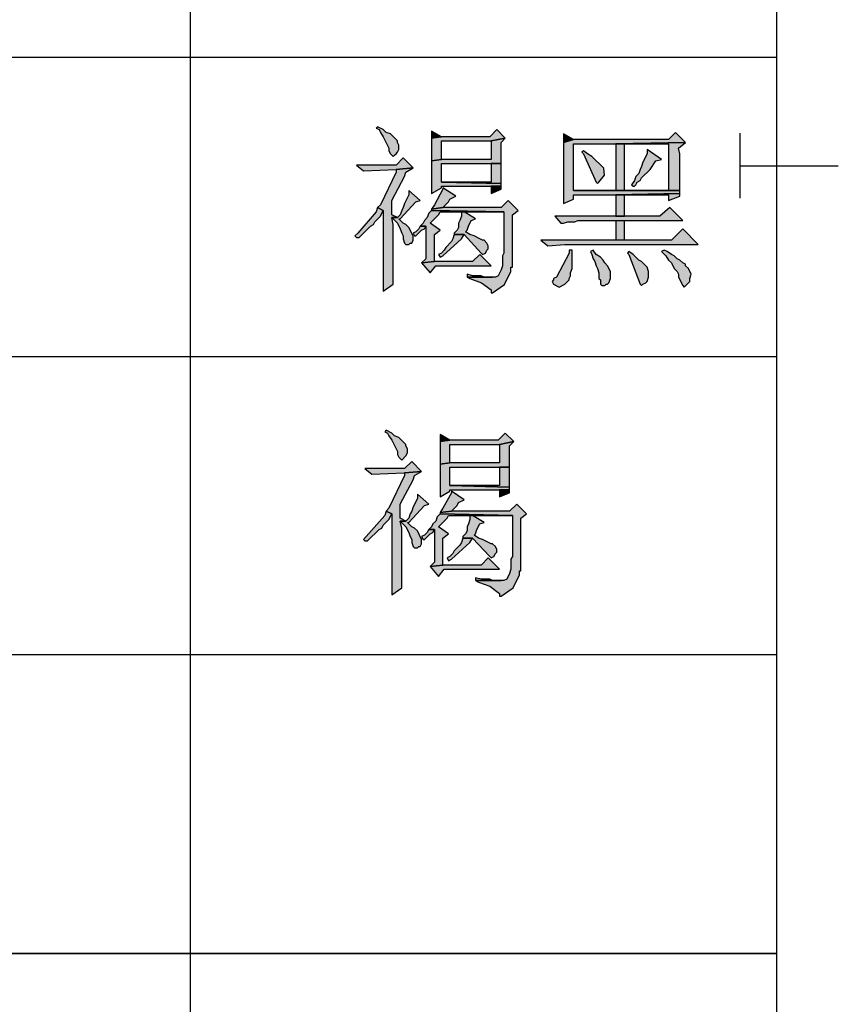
# Model space of a CAD drawing. Header units: millimetres. Extents: x 31236 to 33897, y 9912 to 10933.
# Tile 19 of 47: x 32401 to 32416, y 10104 to 10123. Entities that reach past the tile are written whole.
import ezdxf

# ---------------------------------------------------------------- set-up
doc = ezdxf.new("R2010")
doc.units = ezdxf.units.MM
doc.layers.add('Z_entity', color=7, linetype='Continuous')

msp = doc.modelspace()

# ---------------------------------------------------------------- hatches: boundary and pattern name
at = {"layer": 'Z_entity'}
for points in [[(32407.735, 10120.865), (32407.708, 10120.838), (32407.761, 10120.812), (32407.788, 10120.759), (32407.841, 10120.679), (32407.946, 10120.467), (32407.946, 10120.415), (32407.973, 10120.362), (32408.026, 10120.309), (32408.052, 10120.335), (32408.079, 10120.362), (32408.105, 10120.388), (32408.132, 10120.441), (32408.132, 10120.52), (32408.105, 10120.573), (32408.105, 10120.6), (32407.973, 10120.732), (32407.893, 10120.759), (32407.841, 10120.812)], [(32409.959, 10120.812), (32409.826, 10120.679), (32408.926, 10120.679), (32408.741, 10120.653), (32408.741, 10120.229), (32408.926, 10120.256), (32408.926, 10120.6), (32409.853, 10120.6), (32410.117, 10120.653)], [(32408.741, 10120.785), (32408.741, 10120.653), (32408.926, 10120.679)], [(32413.294, 10120.759), (32413.162, 10120.626), (32411.388, 10120.626), (32411.203, 10120.573), (32411.203, 10120.52), (32411.203, 10119.488), (32411.203, 10119.435), (32411.388, 10119.514), (32411.388, 10119.594), (32412.182, 10119.594), (32413.374, 10119.62), (32413.374, 10119.673), (32411.388, 10119.673), (32411.388, 10120.547), (32412.182, 10120.547), (32413.48, 10120.573)], [(32411.203, 10120.732), (32411.203, 10120.573), (32411.388, 10120.626)], [(32410.117, 10120.653), (32409.853, 10120.6), (32409.853, 10120.256), (32408.926, 10120.256), (32408.741, 10120.229), (32408.741, 10120.176), (32408.741, 10119.673), (32408.741, 10119.62), (32408.926, 10119.726), (32408.926, 10119.753), (32410.038, 10119.753), (32410.038, 10119.806), (32408.926, 10119.832), (32408.926, 10120.176), (32410.038, 10120.176), (32410.038, 10120.573)], [(32413.48, 10120.573), (32412.182, 10120.547), (32413.162, 10120.547), (32413.162, 10119.673), (32411.388, 10119.673), (32413.374, 10119.673), (32413.374, 10119.726), (32413.374, 10120.362), (32413.347, 10120.467)], [(32412.182, 10120.547), (32412.182, 10119.673), (32412.341, 10119.673), (32412.341, 10120.547), (32413.162, 10120.547)], [(32411.574, 10120.415), (32411.547, 10120.388), (32411.574, 10120.362), (32411.812, 10119.832), (32411.838, 10119.806), (32411.865, 10119.832), (32411.969, 10119.964), (32411.953, 10120.094), (32411.732, 10120.309), (32411.653, 10120.362)], [(32412.765, 10120.441), (32412.765, 10120.362), (32412.685, 10120.203), (32412.659, 10120.123), (32412.633, 10120.07), (32412.606, 10119.991), (32412.553, 10119.938), (32412.527, 10119.859), (32412.474, 10119.779), (32412.5, 10119.753), (32412.527, 10119.753), (32412.553, 10119.779), (32412.58, 10119.832), (32412.633, 10119.859), (32412.659, 10119.912), (32412.818, 10120.07), (32412.924, 10120.229), (32413.03, 10120.256)], [(32408.211, 10120.282), (32408.079, 10120.15), (32407.338, 10120.15), (32407.47, 10120.044), (32408.079, 10120.07), (32408.397, 10120.097)], [(32410.038, 10120.176), (32409.853, 10120.176), (32409.853, 10119.832), (32408.926, 10119.832), (32410.038, 10119.806), (32410.038, 10120.097)], [(32408.397, 10120.097), (32408.079, 10120.07), (32408.079, 10120.017), (32407.788, 10119.408), (32407.735, 10119.356), (32407.841, 10119.303), (32407.841, 10119.276), (32407.841, 10117.82), (32407.841, 10117.794), (32408.026, 10117.926), (32408.026, 10117.952), (32408.026, 10119.038), (32407.999, 10119.17), (32408.105, 10119.17), (32407.999, 10119.223), (32407.999, 10119.488), (32408.238, 10119.938), (32408.264, 10120.017)], [(32410.038, 10119.753), (32409.853, 10119.753), (32409.853, 10119.62), (32410.038, 10119.7), (32410.038, 10119.726)], [(32408.317, 10119.673), (32408.317, 10119.594), (32408.238, 10119.435), (32408.211, 10119.356), (32408.185, 10119.303), (32408.158, 10119.223), (32408.105, 10119.17), (32407.999, 10119.17), (32408.105, 10119.064), (32408.158, 10118.958), (32408.185, 10118.879), (32408.211, 10118.826), (32408.211, 10118.773), (32408.238, 10118.694), (32408.264, 10118.667), (32408.317, 10118.667), (32408.344, 10118.694), (32408.37, 10118.694), (32408.397, 10118.747), (32408.397, 10118.826), (32408.317, 10118.985), (32408.264, 10119.038), (32408.211, 10119.064), (32408.132, 10119.144), (32408.158, 10119.144), (32408.449, 10119.461), (32408.529, 10119.488)], [(32408.952, 10119.726), (32408.952, 10119.7), (32408.794, 10119.408), (32408.741, 10119.329), (32408.952, 10119.356), (32409.058, 10119.461), (32409.085, 10119.514), (32409.191, 10119.567)], [(32413.374, 10119.62), (32412.182, 10119.594), (32413.162, 10119.594), (32413.162, 10119.488), (32413.374, 10119.567)], [(32412.182, 10119.594), (32412.182, 10119.197), (32412.341, 10119.197), (32412.341, 10119.594), (32413.162, 10119.594)], [(32410.17, 10119.488), (32410.038, 10119.356), (32408.952, 10119.356), (32408.741, 10119.329), (32408.741, 10119.303), (32410.091, 10119.276), (32410.091, 10119.117), (32410.091, 10118.508), (32410.064, 10118.455), (32410.064, 10118.27), (32410.038, 10118.191), (32409.985, 10118.085), (32409.932, 10118.058), (32409.403, 10118.058), (32409.456, 10118.032), (32409.671, 10117.953), (32409.853, 10117.82), (32409.853, 10117.767), (32409.879, 10117.767), (32410.102, 10117.922), (32410.223, 10118.164), (32410.223, 10118.244), (32410.25, 10118.244), (32410.25, 10118.297), (32410.25, 10119.117), (32410.25, 10119.223), (32410.356, 10119.303)], [(32407.735, 10119.356), (32407.708, 10119.276), (32407.364, 10118.879), (32407.311, 10118.826), (32407.338, 10118.8), (32407.39, 10118.8), (32407.602, 10119.011), (32407.655, 10119.038), (32407.682, 10119.091), (32407.788, 10119.197), (32407.841, 10119.303)], [(32408.741, 10119.303), (32408.688, 10119.25), (32408.661, 10119.17), (32408.608, 10119.117), (32408.582, 10119.064), (32408.529, 10119.011), (32408.635, 10119.011), (32408.635, 10118.402), (32408.555, 10118.323), (32408.794, 10118.349), (32408.794, 10118.853), (32408.9, 10118.932), (32408.714, 10119.064), (32408.873, 10119.223), (32408.9, 10119.276), (32410.091, 10119.276)], [(32409.35, 10119.276), (32409.297, 10119.276), (32409.297, 10119.197), (32409.27, 10119.117), (32409.244, 10119.064), (32409.244, 10118.985), (32409.217, 10118.932), (32409.164, 10118.879), (32409.164, 10118.853), (32409.35, 10118.853), (32409.667, 10118.508), (32409.694, 10118.482), (32409.747, 10118.508), (32409.773, 10118.561), (32409.8, 10118.588), (32409.8, 10118.641), (32409.773, 10118.694), (32409.72, 10118.747), (32409.694, 10118.747), (32409.641, 10118.773), (32409.535, 10118.826), (32409.456, 10118.853), (32409.376, 10118.905), (32409.403, 10118.932), (32409.429, 10119.011), (32409.482, 10119.117), (32409.561, 10119.144)], [(32413.188, 10119.356), (32413.003, 10119.197), (32411.044, 10119.197), (32411.15, 10119.064), (32411.203, 10119.064), (32411.282, 10119.091), (32411.415, 10119.091), (32411.468, 10119.117), (32413.427, 10119.117)], [(32408.529, 10119.011), (32408.502, 10118.958), (32408.449, 10118.905), (32408.397, 10118.879), (32408.423, 10118.826), (32408.449, 10118.826), (32408.555, 10118.932), (32408.608, 10118.958), (32408.635, 10119.011)], [(32412.341, 10118.747), (32412.341, 10119.117), (32412.182, 10119.117), (32412.182, 10118.747)], [(32409.164, 10118.853), (32409.138, 10118.773), (32409.111, 10118.72), (32409.005, 10118.614), (32408.979, 10118.561), (32408.926, 10118.508), (32408.873, 10118.482), (32408.9, 10118.429), (32408.952, 10118.455), (32409.297, 10118.773), (32409.35, 10118.853)], [(32413.427, 10118.958), (32413.215, 10118.747), (32410.779, 10118.747), (32410.912, 10118.641), (32411.229, 10118.667), (32413.718, 10118.667)], [(32409.641, 10118.482), (32409.508, 10118.349), (32408.794, 10118.349), (32408.555, 10118.323), (32408.714, 10118.138), (32408.82, 10118.27), (32409.853, 10118.27)], [(32411.362, 10118.561), (32411.309, 10118.561), (32411.309, 10118.508), (32411.07, 10118.058), (32411.018, 10118.032), (32411.018, 10118.005), (32410.991, 10117.979), (32411.018, 10117.926), (32411.123, 10117.873), (32411.229, 10117.926), (32411.309, 10118.005), (32411.309, 10118.032), (32411.335, 10118.085), (32411.335, 10118.138), (32411.362, 10118.217), (32411.362, 10118.455)], [(32411.759, 10118.561), (32411.706, 10118.535), (32411.732, 10118.482), (32411.759, 10118.402), (32411.785, 10118.349), (32411.812, 10118.27), (32411.838, 10118.217), (32411.865, 10118.138), (32411.865, 10118.032), (32411.891, 10118.005), (32411.891, 10117.926), (32411.918, 10117.899), (32411.971, 10117.899), (32411.997, 10117.926), (32412.024, 10117.926), (32412.05, 10117.952), (32412.077, 10118.032), (32412.077, 10118.164), (32412.024, 10118.27), (32411.971, 10118.323), (32411.944, 10118.376), (32411.891, 10118.429), (32411.812, 10118.482)], [(32412.421, 10118.535), (32412.394, 10118.508), (32412.421, 10118.482), (32412.633, 10117.926), (32412.659, 10117.899), (32412.685, 10117.926), (32412.738, 10117.952), (32412.765, 10117.979), (32412.791, 10118.058), (32412.791, 10118.164), (32412.765, 10118.244), (32412.659, 10118.349), (32412.606, 10118.376), (32412.5, 10118.482)], [(32413.083, 10118.561), (32413.03, 10118.535), (32413.109, 10118.455), (32413.162, 10118.376), (32413.215, 10118.323), (32413.268, 10118.217), (32413.321, 10118.164), (32413.347, 10118.111), (32413.347, 10118.058), (32413.427, 10117.899), (32413.453, 10117.873), (32413.559, 10117.979), (32413.559, 10118.032), (32413.586, 10118.111), (32413.533, 10118.217), (32413.48, 10118.27), (32413.48, 10118.297), (32413.427, 10118.323), (32413.374, 10118.376), (32413.321, 10118.402), (32413.268, 10118.455), (32413.215, 10118.482), (32413.136, 10118.535)], [(32409.403, 10118.111), (32409.403, 10118.058), (32409.879, 10118.058), (32409.72, 10118.058), (32409.667, 10118.085), (32409.508, 10118.085)], [(32407.893, 10115.199), (32407.867, 10115.172), (32407.92, 10115.146), (32407.946, 10115.093), (32407.999, 10115.014), (32408.105, 10114.802), (32408.105, 10114.749), (32408.132, 10114.696), (32408.185, 10114.643), (32408.264, 10114.722), (32408.291, 10114.775), (32408.291, 10114.855), (32408.264, 10114.908), (32408.264, 10114.934), (32408.132, 10115.067), (32408.052, 10115.093), (32407.999, 10115.146)], [(32410.117, 10115.146), (32409.985, 10115.014), (32409.085, 10115.014), (32408.9, 10114.987), (32408.9, 10114.564), (32409.085, 10114.59), (32409.085, 10114.934), (32410.011, 10114.934), (32410.276, 10114.987)], [(32408.9, 10115.12), (32408.9, 10114.987), (32409.085, 10115.014)], [(32410.276, 10114.987), (32410.011, 10114.934), (32410.011, 10114.59), (32409.085, 10114.59), (32408.9, 10114.564), (32408.9, 10114.511), (32408.9, 10114.008), (32408.9, 10113.955), (32409.085, 10114.061), (32409.085, 10114.087), (32410.197, 10114.087), (32410.197, 10114.14), (32409.085, 10114.166), (32409.085, 10114.511), (32410.197, 10114.511), (32410.197, 10114.908)], [(32408.37, 10114.617), (32408.238, 10114.484), (32407.496, 10114.484), (32407.629, 10114.378), (32408.238, 10114.405), (32408.555, 10114.431)], [(32408.555, 10114.431), (32408.238, 10114.405), (32408.238, 10114.352), (32407.946, 10113.743), (32407.893, 10113.69), (32407.999, 10113.637), (32407.999, 10113.61), (32407.999, 10112.154), (32407.999, 10112.128), (32408.185, 10112.26), (32408.185, 10112.287), (32408.185, 10113.372), (32408.158, 10113.505), (32408.264, 10113.505), (32408.158, 10113.558), (32408.158, 10113.822), (32408.397, 10114.272), (32408.423, 10114.352)], [(32410.197, 10114.511), (32410.011, 10114.511), (32410.011, 10114.166), (32409.085, 10114.166), (32410.197, 10114.14), (32410.197, 10114.431)], [(32409.111, 10114.061), (32409.111, 10114.034), (32408.952, 10113.743), (32408.9, 10113.663), (32409.111, 10113.69), (32409.217, 10113.796), (32409.244, 10113.849), (32409.35, 10113.902)], [(32410.197, 10114.087), (32410.011, 10114.087), (32410.011, 10113.955), (32410.197, 10114.034), (32410.197, 10114.061)], [(32408.476, 10114.008), (32408.476, 10113.928), (32408.397, 10113.769), (32408.37, 10113.69), (32408.344, 10113.637), (32408.317, 10113.558), (32408.264, 10113.505), (32408.158, 10113.505), (32408.264, 10113.399), (32408.317, 10113.293), (32408.344, 10113.213), (32408.37, 10113.16), (32408.37, 10113.107), (32408.397, 10113.028), (32408.423, 10113.002), (32408.476, 10113.002), (32408.502, 10113.028), (32408.529, 10113.028), (32408.555, 10113.081), (32408.555, 10113.16), (32408.476, 10113.319), (32408.423, 10113.372), (32408.37, 10113.399), (32408.291, 10113.478), (32408.317, 10113.478), (32408.608, 10113.796), (32408.688, 10113.822)], [(32407.893, 10113.69), (32407.867, 10113.61), (32407.523, 10113.213), (32407.47, 10113.16), (32407.496, 10113.134), (32407.549, 10113.134), (32407.761, 10113.346), (32407.814, 10113.372), (32407.841, 10113.425), (32407.946, 10113.531), (32407.999, 10113.637)], [(32410.329, 10113.822), (32410.197, 10113.69), (32409.111, 10113.69), (32408.9, 10113.663), (32408.9, 10113.637), (32410.25, 10113.61), (32410.25, 10113.452), (32410.25, 10112.843), (32410.223, 10112.79), (32410.223, 10112.604), (32410.197, 10112.525), (32410.144, 10112.419), (32410.091, 10112.393), (32409.561, 10112.393), (32409.614, 10112.366), (32409.83, 10112.287), (32410.011, 10112.154), (32410.011, 10112.101), (32410.038, 10112.101), (32410.261, 10112.256), (32410.382, 10112.499), (32410.382, 10112.578), (32410.409, 10112.578), (32410.409, 10112.631), (32410.409, 10113.558), (32410.515, 10113.637)], [(32408.9, 10113.637), (32408.847, 10113.584), (32408.82, 10113.505), (32408.767, 10113.452), (32408.741, 10113.399), (32408.688, 10113.346), (32408.794, 10113.346), (32408.794, 10112.737), (32408.714, 10112.657), (32408.952, 10112.684), (32408.952, 10113.187), (32409.058, 10113.266), (32408.873, 10113.399), (32409.032, 10113.558), (32409.058, 10113.61), (32410.25, 10113.61)], [(32409.508, 10113.61), (32409.456, 10113.61), (32409.456, 10113.531), (32409.429, 10113.452), (32409.403, 10113.399), (32409.403, 10113.319), (32409.376, 10113.266), (32409.323, 10113.213), (32409.323, 10113.187), (32409.508, 10113.187), (32409.826, 10112.843), (32409.853, 10112.816), (32409.906, 10112.843), (32409.932, 10112.896), (32409.959, 10112.922), (32409.959, 10112.975), (32409.932, 10113.028), (32409.879, 10113.081), (32409.853, 10113.081), (32409.694, 10113.16), (32409.614, 10113.187), (32409.535, 10113.24), (32409.561, 10113.266), (32409.588, 10113.346), (32409.641, 10113.452), (32409.72, 10113.478)], [(32408.688, 10113.346), (32408.661, 10113.293), (32408.608, 10113.24), (32408.555, 10113.213), (32408.582, 10113.16), (32408.608, 10113.16), (32408.714, 10113.266), (32408.767, 10113.293), (32408.794, 10113.346)], [(32409.323, 10113.187), (32409.297, 10113.107), (32409.27, 10113.054), (32409.164, 10112.949), (32409.138, 10112.896), (32409.085, 10112.843), (32409.032, 10112.816), (32409.058, 10112.763), (32409.111, 10112.79), (32409.456, 10113.107), (32409.508, 10113.187)], [(32409.8, 10112.816), (32409.667, 10112.684), (32408.952, 10112.684), (32408.714, 10112.657), (32408.873, 10112.472), (32408.979, 10112.604), (32410.011, 10112.604)], [(32409.561, 10112.446), (32409.561, 10112.393), (32410.038, 10112.393), (32409.879, 10112.393), (32409.826, 10112.419), (32409.667, 10112.419)]]:
    msp.add_hatch(color=7, dxfattribs=at).paths.add_polyline_path(points)

# ---------------------------------------------------------------- linework, layer by layer
at = {"layer": 'Z_entity', "color": 7}
for p, q in [((32404.24, 10153.164), (32404.24, 10085.123)), ((32415.174, 10153.164), (32415.174, 10085.123)), ((32379.856, 10122.162), (32415.174, 10122.162)), ((32407.735, 10120.865), (32407.708, 10120.838)), ((32407.841, 10120.812), (32407.735, 10120.865)), ((32407.708, 10120.838), (32407.761, 10120.812)), ((32407.761, 10120.812), (32407.788, 10120.759)), ((32407.788, 10120.759), (32407.841, 10120.679)), ((32407.893, 10120.759), (32407.841, 10120.812)), ((32407.841, 10120.679), (32407.946, 10120.467)), ((32407.973, 10120.732), (32407.893, 10120.759)), ((32408.105, 10120.6), (32407.973, 10120.732)), ((32408.741, 10120.785), (32408.741, 10120.653)), ((32408.926, 10120.679), (32408.741, 10120.785)), ((32408.926, 10120.679), (32408.741, 10120.653)), ((32408.741, 10120.653), (32408.926, 10120.679)), ((32409.826, 10120.679), (32408.926, 10120.679)), ((32409.959, 10120.812), (32409.826, 10120.679)), ((32410.117, 10120.653), (32409.959, 10120.812)), ((32411.203, 10120.732), (32411.203, 10120.573)), ((32411.388, 10120.626), (32411.203, 10120.732)), ((32413.294, 10120.759), (32413.162, 10120.626)), ((32413.48, 10120.573), (32413.294, 10120.759)), ((32414.5, 10119.532), (32414.5, 10120.743)), ((32408.105, 10120.573), (32408.105, 10120.6)), ((32408.132, 10120.52), (32408.105, 10120.573)), ((32408.132, 10120.441), (32408.132, 10120.52)), ((32408.741, 10120.653), (32408.741, 10120.229)), ((32408.926, 10120.256), (32408.926, 10120.6)), ((32408.926, 10120.6), (32409.853, 10120.6)), ((32409.853, 10120.6), (32410.117, 10120.653)), ((32410.117, 10120.653), (32409.853, 10120.6)), ((32409.853, 10120.6), (32409.853, 10120.256)), ((32410.038, 10120.573), (32410.117, 10120.653)), ((32410.038, 10120.176), (32410.038, 10120.573)), ((32411.388, 10120.626), (32411.203, 10120.573)), ((32411.203, 10120.573), (32411.388, 10120.626)), ((32411.203, 10120.573), (32411.203, 10120.52)), ((32411.203, 10120.52), (32411.203, 10119.488)), ((32413.162, 10120.626), (32411.388, 10120.626)), ((32411.388, 10119.673), (32411.388, 10120.547)), ((32411.388, 10120.547), (32412.182, 10120.547)), ((32412.182, 10120.547), (32413.48, 10120.573)), ((32413.48, 10120.573), (32412.182, 10120.547)), ((32412.182, 10120.547), (32413.162, 10120.547)), ((32412.182, 10120.547), (32412.182, 10119.673)), ((32413.162, 10120.547), (32412.182, 10120.547)), ((32412.341, 10119.673), (32412.341, 10120.547)), ((32412.341, 10120.547), (32413.162, 10120.547)), ((32413.162, 10120.547), (32413.162, 10119.673)), ((32413.347, 10120.467), (32413.48, 10120.573)), ((32407.946, 10120.467), (32407.946, 10120.415)), ((32407.946, 10120.415), (32407.973, 10120.362)), ((32407.973, 10120.362), (32408.026, 10120.309)), ((32408.026, 10120.309), (32408.052, 10120.335)), ((32408.052, 10120.335), (32408.079, 10120.362)), ((32408.079, 10120.362), (32408.105, 10120.388)), ((32408.105, 10120.388), (32408.132, 10120.441)), ((32411.574, 10120.415), (32411.547, 10120.388)), ((32411.547, 10120.388), (32411.574, 10120.362)), ((32411.653, 10120.362), (32411.574, 10120.415)), ((32411.574, 10120.362), (32411.812, 10119.832)), ((32411.732, 10120.309), (32411.653, 10120.362)), ((32411.953, 10120.094), (32411.732, 10120.309)), ((32412.765, 10120.362), (32412.685, 10120.203)), ((32412.765, 10120.441), (32412.765, 10120.362)), ((32413.03, 10120.256), (32412.765, 10120.441)), ((32413.374, 10120.362), (32413.347, 10120.467)), ((32413.374, 10119.726), (32413.374, 10120.362)), ((32408.079, 10120.15), (32407.338, 10120.15)), ((32407.338, 10120.15), (32407.47, 10120.044)), ((32408.211, 10120.282), (32408.079, 10120.15)), ((32408.397, 10120.097), (32408.211, 10120.282)), ((32408.741, 10120.229), (32408.926, 10120.256)), ((32408.926, 10120.256), (32408.741, 10120.229)), ((32408.741, 10120.229), (32408.741, 10120.176)), ((32408.741, 10120.176), (32408.741, 10119.673)), ((32409.853, 10120.256), (32408.926, 10120.256)), ((32408.926, 10119.832), (32408.926, 10120.176)), ((32408.926, 10120.176), (32410.038, 10120.176)), ((32410.038, 10120.176), (32409.853, 10120.176)), ((32409.853, 10120.176), (32409.853, 10119.832)), ((32410.038, 10120.097), (32410.038, 10120.176)), ((32412.659, 10120.123), (32412.633, 10120.07)), ((32412.685, 10120.203), (32412.659, 10120.123)), ((32412.818, 10120.07), (32412.924, 10120.229)), ((32412.924, 10120.229), (32413.03, 10120.256)), ((32414.5, 10120.134), (32416.33, 10120.134)), ((32407.47, 10120.044), (32408.079, 10120.07)), ((32408.079, 10120.017), (32407.788, 10119.408)), ((32407.999, 10119.488), (32408.238, 10119.938)), ((32408.079, 10120.07), (32408.397, 10120.097)), ((32408.397, 10120.097), (32408.079, 10120.07)), ((32408.079, 10120.07), (32408.079, 10120.017)), ((32408.238, 10119.938), (32408.264, 10120.017)), ((32408.264, 10120.017), (32408.397, 10120.097)), ((32410.038, 10119.806), (32410.038, 10120.097)), ((32411.865, 10119.832), (32411.969, 10119.964)), ((32411.969, 10119.964), (32411.953, 10120.094)), ((32412.553, 10119.938), (32412.527, 10119.859)), ((32412.606, 10119.991), (32412.553, 10119.938)), ((32412.633, 10120.07), (32412.606, 10119.991)), ((32412.659, 10119.912), (32412.818, 10120.07)), ((32410.038, 10119.806), (32408.926, 10119.832)), ((32409.853, 10119.832), (32408.926, 10119.832)), ((32408.926, 10119.832), (32410.038, 10119.806)), ((32408.926, 10119.726), (32408.926, 10119.753)), ((32408.926, 10119.753), (32410.038, 10119.753)), ((32410.038, 10119.753), (32409.853, 10119.753)), ((32409.853, 10119.753), (32409.853, 10119.62)), ((32410.038, 10119.753), (32410.038, 10119.806)), ((32410.038, 10119.726), (32410.038, 10119.753)), ((32411.812, 10119.832), (32411.838, 10119.806)), ((32411.838, 10119.806), (32411.865, 10119.832)), ((32412.527, 10119.859), (32412.474, 10119.779)), ((32412.474, 10119.779), (32412.5, 10119.753)), ((32412.5, 10119.753), (32412.527, 10119.753)), ((32412.527, 10119.753), (32412.553, 10119.779)), ((32412.553, 10119.779), (32412.58, 10119.832)), ((32412.58, 10119.832), (32412.633, 10119.859)), ((32412.633, 10119.859), (32412.659, 10119.912)), ((32408.317, 10119.594), (32408.238, 10119.435)), ((32408.317, 10119.673), (32408.317, 10119.594)), ((32408.529, 10119.488), (32408.317, 10119.673)), ((32408.741, 10119.62), (32408.926, 10119.726)), ((32408.741, 10119.673), (32408.741, 10119.62)), ((32408.952, 10119.7), (32408.794, 10119.408)), ((32408.952, 10119.726), (32408.952, 10119.7)), ((32409.191, 10119.567), (32408.952, 10119.726)), ((32409.085, 10119.514), (32409.191, 10119.567)), ((32409.853, 10119.62), (32410.038, 10119.7)), ((32410.038, 10119.7), (32410.038, 10119.726)), ((32413.374, 10119.673), (32411.388, 10119.673)), ((32413.162, 10119.673), (32411.388, 10119.673)), ((32411.388, 10119.673), (32413.374, 10119.673)), ((32411.388, 10119.514), (32411.388, 10119.594)), ((32411.388, 10119.594), (32412.182, 10119.594)), ((32412.182, 10119.673), (32412.341, 10119.673)), ((32412.182, 10119.594), (32413.374, 10119.62)), ((32413.374, 10119.62), (32412.182, 10119.594)), ((32412.182, 10119.594), (32413.162, 10119.594)), ((32412.182, 10119.594), (32412.182, 10119.197)), ((32413.162, 10119.594), (32412.182, 10119.594)), ((32412.341, 10119.197), (32412.341, 10119.594)), ((32412.341, 10119.594), (32413.162, 10119.594)), ((32413.162, 10119.594), (32413.162, 10119.488)), ((32413.162, 10119.488), (32413.374, 10119.567)), ((32413.374, 10119.673), (32413.374, 10119.726)), ((32413.374, 10119.62), (32413.374, 10119.673)), ((32413.374, 10119.567), (32413.374, 10119.62)), ((32407.788, 10119.408), (32407.735, 10119.356)), ((32407.999, 10119.223), (32407.999, 10119.488)), ((32408.158, 10119.144), (32408.449, 10119.461)), ((32408.238, 10119.435), (32408.211, 10119.356)), ((32408.449, 10119.461), (32408.529, 10119.488)), ((32408.794, 10119.408), (32408.741, 10119.329)), ((32408.952, 10119.356), (32409.058, 10119.461)), ((32409.058, 10119.461), (32409.085, 10119.514)), ((32410.17, 10119.488), (32410.038, 10119.356)), ((32410.356, 10119.303), (32410.17, 10119.488)), ((32411.203, 10119.435), (32411.388, 10119.514)), ((32411.203, 10119.488), (32411.203, 10119.435)), ((32407.708, 10119.276), (32407.364, 10118.879)), ((32407.682, 10119.091), (32407.788, 10119.197)), ((32407.735, 10119.356), (32407.708, 10119.276)), ((32407.735, 10119.356), (32407.841, 10119.303)), ((32407.841, 10119.303), (32407.735, 10119.356)), ((32407.788, 10119.197), (32407.841, 10119.303)), ((32407.841, 10119.303), (32407.841, 10119.276)), ((32407.841, 10119.276), (32407.841, 10117.82)), ((32408.105, 10119.17), (32407.999, 10119.223)), ((32408.158, 10119.223), (32408.105, 10119.17)), ((32408.185, 10119.303), (32408.158, 10119.223)), ((32408.211, 10119.356), (32408.185, 10119.303)), ((32408.688, 10119.25), (32408.661, 10119.17)), ((32408.741, 10119.303), (32408.688, 10119.25)), ((32408.714, 10119.064), (32408.873, 10119.223)), ((32408.741, 10119.329), (32408.952, 10119.356)), ((32408.952, 10119.356), (32408.741, 10119.329)), ((32408.741, 10119.329), (32408.741, 10119.303)), ((32408.741, 10119.303), (32410.091, 10119.276)), ((32410.091, 10119.276), (32408.741, 10119.303)), ((32408.873, 10119.223), (32408.9, 10119.276)), ((32408.9, 10119.276), (32410.091, 10119.276)), ((32410.038, 10119.356), (32408.952, 10119.356)), ((32409.297, 10119.197), (32409.27, 10119.117)), ((32409.35, 10119.276), (32409.297, 10119.276)), ((32409.297, 10119.276), (32409.297, 10119.197)), ((32409.561, 10119.144), (32409.35, 10119.276)), ((32410.091, 10119.276), (32410.091, 10119.117)), ((32410.25, 10119.223), (32410.356, 10119.303)), ((32410.25, 10119.117), (32410.25, 10119.223)), ((32413.003, 10119.197), (32411.044, 10119.197)), ((32411.044, 10119.197), (32411.15, 10119.064)), ((32412.182, 10119.197), (32412.341, 10119.197)), ((32413.188, 10119.356), (32413.003, 10119.197)), ((32413.427, 10119.117), (32413.188, 10119.356)), ((32407.39, 10118.8), (32407.602, 10119.011)), ((32407.602, 10119.011), (32407.655, 10119.038)), ((32407.655, 10119.038), (32407.682, 10119.091)), ((32408.026, 10119.038), (32407.999, 10119.17)), ((32407.999, 10119.17), (32408.105, 10119.17)), ((32408.105, 10119.17), (32407.999, 10119.17)), ((32407.999, 10119.17), (32408.105, 10119.064)), ((32408.026, 10117.952), (32408.026, 10119.038)), ((32408.105, 10119.064), (32408.158, 10118.958)), ((32408.211, 10119.064), (32408.132, 10119.144)), ((32408.132, 10119.144), (32408.158, 10119.144)), ((32408.264, 10119.038), (32408.211, 10119.064)), ((32408.317, 10118.985), (32408.264, 10119.038)), ((32408.529, 10119.011), (32408.502, 10118.958)), ((32408.582, 10119.064), (32408.529, 10119.011)), ((32408.529, 10119.011), (32408.635, 10119.011)), ((32408.635, 10119.011), (32408.529, 10119.011)), ((32408.608, 10119.117), (32408.582, 10119.064)), ((32408.661, 10119.17), (32408.608, 10119.117)), ((32408.608, 10118.958), (32408.635, 10119.011)), ((32408.635, 10119.011), (32408.635, 10118.402)), ((32408.9, 10118.932), (32408.714, 10119.064)), ((32409.27, 10119.117), (32409.244, 10119.064)), ((32409.244, 10119.064), (32409.244, 10118.985)), ((32409.403, 10118.932), (32409.429, 10119.011)), ((32409.429, 10119.011), (32409.482, 10119.117)), ((32409.482, 10119.117), (32409.561, 10119.144)), ((32410.091, 10119.117), (32410.091, 10118.508)), ((32410.25, 10118.297), (32410.25, 10119.117)), ((32411.15, 10119.064), (32411.203, 10119.064)), ((32411.203, 10119.064), (32411.282, 10119.091)), ((32411.282, 10119.091), (32411.415, 10119.091)), ((32411.415, 10119.091), (32411.468, 10119.117)), ((32411.468, 10119.117), (32413.427, 10119.117)), ((32412.182, 10119.117), (32412.341, 10119.117)), ((32412.182, 10119.117), (32412.182, 10118.747)), ((32412.341, 10118.747), (32412.341, 10119.117)), ((32407.364, 10118.879), (32407.311, 10118.826)), ((32407.311, 10118.826), (32407.338, 10118.8)), ((32408.158, 10118.958), (32408.185, 10118.879)), ((32408.185, 10118.879), (32408.211, 10118.826)), ((32408.211, 10118.826), (32408.211, 10118.773)), ((32408.397, 10118.826), (32408.317, 10118.985)), ((32408.449, 10118.905), (32408.397, 10118.879)), ((32408.397, 10118.879), (32408.423, 10118.826)), ((32408.397, 10118.747), (32408.397, 10118.826)), ((32408.423, 10118.826), (32408.449, 10118.826)), ((32408.502, 10118.958), (32408.449, 10118.905)), ((32408.449, 10118.826), (32408.555, 10118.932)), ((32408.555, 10118.932), (32408.608, 10118.958)), ((32408.794, 10118.853), (32408.9, 10118.932)), ((32408.794, 10118.349), (32408.794, 10118.853)), ((32409.164, 10118.853), (32409.138, 10118.773)), ((32409.217, 10118.932), (32409.164, 10118.879)), ((32409.164, 10118.879), (32409.164, 10118.853)), ((32409.164, 10118.853), (32409.35, 10118.853)), ((32409.35, 10118.853), (32409.164, 10118.853)), ((32409.244, 10118.985), (32409.217, 10118.932)), ((32409.297, 10118.773), (32409.35, 10118.853)), ((32409.35, 10118.853), (32409.667, 10118.508)), ((32409.376, 10118.905), (32409.403, 10118.932)), ((32409.456, 10118.853), (32409.376, 10118.905)), ((32409.535, 10118.826), (32409.456, 10118.853)), ((32409.641, 10118.773), (32409.535, 10118.826)), ((32413.427, 10118.958), (32413.215, 10118.747)), ((32413.718, 10118.667), (32413.427, 10118.958)), ((32407.338, 10118.8), (32407.39, 10118.8)), ((32408.211, 10118.773), (32408.238, 10118.694)), ((32408.238, 10118.694), (32408.264, 10118.667)), ((32408.264, 10118.667), (32408.317, 10118.667)), ((32408.317, 10118.667), (32408.344, 10118.694)), ((32408.344, 10118.694), (32408.37, 10118.694)), ((32408.37, 10118.694), (32408.397, 10118.747)), ((32408.952, 10118.455), (32409.297, 10118.773)), ((32409.111, 10118.72), (32409.005, 10118.614)), ((32409.138, 10118.773), (32409.111, 10118.72)), ((32409.694, 10118.747), (32409.641, 10118.773)), ((32409.72, 10118.747), (32409.694, 10118.747)), ((32409.773, 10118.694), (32409.72, 10118.747)), ((32409.8, 10118.641), (32409.773, 10118.694)), ((32409.8, 10118.588), (32409.8, 10118.641)), ((32413.215, 10118.747), (32410.779, 10118.747)), ((32410.779, 10118.747), (32410.912, 10118.641)), ((32410.912, 10118.641), (32411.229, 10118.667)), ((32411.229, 10118.667), (32413.718, 10118.667)), ((32412.341, 10118.747), (32412.182, 10118.747)), ((32408.926, 10118.508), (32408.873, 10118.482)), ((32408.873, 10118.482), (32408.9, 10118.429)), ((32408.9, 10118.429), (32408.952, 10118.455)), ((32408.979, 10118.561), (32408.926, 10118.508)), ((32409.005, 10118.614), (32408.979, 10118.561)), ((32409.641, 10118.482), (32409.508, 10118.349)), ((32409.853, 10118.27), (32409.641, 10118.482)), ((32409.667, 10118.508), (32409.694, 10118.482)), ((32409.694, 10118.482), (32409.747, 10118.508)), ((32409.747, 10118.508), (32409.773, 10118.561)), ((32409.773, 10118.561), (32409.8, 10118.588)), ((32410.091, 10118.508), (32410.064, 10118.455)), ((32410.064, 10118.455), (32410.064, 10118.27)), ((32411.309, 10118.508), (32411.07, 10118.058)), ((32411.362, 10118.561), (32411.309, 10118.561)), ((32411.309, 10118.561), (32411.309, 10118.508)), ((32411.362, 10118.455), (32411.362, 10118.561)), ((32411.362, 10118.217), (32411.362, 10118.455)), ((32411.759, 10118.561), (32411.706, 10118.535)), ((32411.706, 10118.535), (32411.732, 10118.482)), ((32411.732, 10118.482), (32411.759, 10118.402)), ((32411.812, 10118.482), (32411.759, 10118.561)), ((32411.891, 10118.429), (32411.812, 10118.482)), ((32412.421, 10118.535), (32412.394, 10118.508)), ((32412.394, 10118.508), (32412.421, 10118.482)), ((32412.5, 10118.482), (32412.421, 10118.535)), ((32412.421, 10118.482), (32412.633, 10117.926)), ((32412.606, 10118.376), (32412.5, 10118.482)), ((32413.083, 10118.561), (32413.03, 10118.535)), ((32413.03, 10118.535), (32413.109, 10118.455)), ((32413.136, 10118.535), (32413.083, 10118.561)), ((32413.109, 10118.455), (32413.162, 10118.376)), ((32413.215, 10118.482), (32413.136, 10118.535)), ((32413.268, 10118.455), (32413.215, 10118.482)), ((32413.321, 10118.402), (32413.268, 10118.455)), ((32408.635, 10118.402), (32408.555, 10118.323)), ((32408.555, 10118.323), (32408.794, 10118.349)), ((32408.794, 10118.349), (32408.555, 10118.323)), ((32408.555, 10118.323), (32408.714, 10118.138)), ((32408.714, 10118.138), (32408.82, 10118.27)), ((32409.508, 10118.349), (32408.794, 10118.349)), ((32408.82, 10118.27), (32409.853, 10118.27)), ((32410.064, 10118.27), (32410.038, 10118.191)), ((32410.25, 10118.244), (32410.25, 10118.297)), ((32411.759, 10118.402), (32411.785, 10118.349)), ((32411.785, 10118.349), (32411.812, 10118.27)), ((32411.812, 10118.27), (32411.838, 10118.217)), ((32411.944, 10118.376), (32411.891, 10118.429)), ((32411.971, 10118.323), (32411.944, 10118.376)), ((32412.024, 10118.27), (32411.971, 10118.323)), ((32412.077, 10118.164), (32412.024, 10118.27)), ((32412.659, 10118.349), (32412.606, 10118.376)), ((32412.765, 10118.244), (32412.659, 10118.349)), ((32413.162, 10118.376), (32413.215, 10118.323)), ((32413.215, 10118.323), (32413.268, 10118.217)), ((32413.374, 10118.376), (32413.321, 10118.402)), ((32413.427, 10118.323), (32413.374, 10118.376)), ((32413.48, 10118.297), (32413.427, 10118.323)), ((32413.48, 10118.27), (32413.48, 10118.297)), ((32413.533, 10118.217), (32413.48, 10118.27)), ((32409.403, 10118.111), (32409.403, 10118.058)), ((32409.508, 10118.085), (32409.403, 10118.111)), ((32409.667, 10118.085), (32409.508, 10118.085)), ((32409.72, 10118.058), (32409.667, 10118.085)), ((32409.985, 10118.085), (32409.932, 10118.058)), ((32410.038, 10118.191), (32409.985, 10118.085)), ((32410.102, 10117.922), (32410.223, 10118.164)), ((32410.223, 10118.164), (32410.223, 10118.244)), ((32410.223, 10118.244), (32410.25, 10118.244)), ((32411.309, 10118.032), (32411.335, 10118.085)), ((32411.335, 10118.138), (32411.362, 10118.217)), ((32411.335, 10118.085), (32411.335, 10118.138)), ((32411.838, 10118.217), (32411.865, 10118.138)), ((32411.865, 10118.138), (32411.865, 10118.032)), ((32412.077, 10118.032), (32412.077, 10118.164)), ((32412.791, 10118.164), (32412.765, 10118.244)), ((32412.791, 10118.058), (32412.791, 10118.164)), ((32413.268, 10118.217), (32413.321, 10118.164)), ((32413.321, 10118.164), (32413.347, 10118.111)), ((32413.347, 10118.111), (32413.347, 10118.058)), ((32413.586, 10118.111), (32413.533, 10118.217)), ((32413.559, 10118.032), (32413.586, 10118.111)), ((32407.841, 10117.794), (32408.026, 10117.926)), ((32408.026, 10117.926), (32408.026, 10117.952)), ((32409.932, 10118.058), (32409.403, 10118.058)), ((32409.403, 10118.058), (32409.456, 10118.032)), ((32409.403, 10118.058), (32409.879, 10118.058)), ((32409.456, 10118.032), (32409.671, 10117.953)), ((32409.671, 10117.953), (32409.853, 10117.82)), ((32409.879, 10118.058), (32409.72, 10118.058)), ((32409.879, 10117.767), (32410.102, 10117.922)), ((32411.018, 10118.005), (32410.991, 10117.979)), ((32410.991, 10117.979), (32411.018, 10117.926)), ((32411.07, 10118.058), (32411.018, 10118.032)), ((32411.018, 10118.032), (32411.018, 10118.005)), ((32411.018, 10117.926), (32411.123, 10117.873)), ((32411.123, 10117.873), (32411.229, 10117.926)), ((32411.229, 10117.926), (32411.309, 10118.005)), ((32411.309, 10118.005), (32411.309, 10118.032)), ((32411.865, 10118.032), (32411.891, 10118.005)), ((32411.891, 10118.005), (32411.891, 10117.926)), ((32411.891, 10117.926), (32411.918, 10117.899)), ((32411.918, 10117.899), (32411.971, 10117.899)), ((32411.971, 10117.899), (32411.997, 10117.926)), ((32411.997, 10117.926), (32412.024, 10117.926)), ((32412.024, 10117.926), (32412.05, 10117.952)), ((32412.05, 10117.952), (32412.077, 10118.032)), ((32412.633, 10117.926), (32412.659, 10117.899)), ((32412.659, 10117.899), (32412.685, 10117.926)), ((32412.685, 10117.926), (32412.738, 10117.952)), ((32412.738, 10117.952), (32412.765, 10117.979)), ((32412.765, 10117.979), (32412.791, 10118.058)), ((32413.347, 10118.058), (32413.427, 10117.899)), ((32413.427, 10117.899), (32413.453, 10117.873)), ((32413.453, 10117.873), (32413.559, 10117.979)), ((32413.559, 10117.979), (32413.559, 10118.032)), ((32407.841, 10117.82), (32407.841, 10117.794)), ((32409.853, 10117.82), (32409.853, 10117.767)), ((32409.853, 10117.767), (32409.879, 10117.767)), ((32379.856, 10116.576), (32415.174, 10116.576)), ((32407.893, 10115.199), (32407.867, 10115.172)), ((32407.867, 10115.172), (32407.92, 10115.146)), ((32407.999, 10115.146), (32407.893, 10115.199)), ((32407.92, 10115.146), (32407.946, 10115.093)), ((32408.052, 10115.093), (32407.999, 10115.146)), ((32410.117, 10115.146), (32409.985, 10115.014)), ((32410.276, 10114.987), (32410.117, 10115.146)), ((32407.946, 10115.093), (32407.999, 10115.014)), ((32407.999, 10115.014), (32408.105, 10114.802)), ((32408.132, 10115.067), (32408.052, 10115.093)), ((32408.264, 10114.934), (32408.132, 10115.067)), ((32408.9, 10115.12), (32408.9, 10114.987)), ((32409.085, 10115.014), (32408.9, 10115.12)), ((32409.085, 10115.014), (32408.9, 10114.987)), ((32408.9, 10114.987), (32409.085, 10115.014)), ((32408.9, 10114.987), (32408.9, 10114.564)), ((32409.985, 10115.014), (32409.085, 10115.014)), ((32410.011, 10114.934), (32410.276, 10114.987)), ((32410.276, 10114.987), (32410.011, 10114.934)), ((32410.197, 10114.908), (32410.276, 10114.987)), ((32408.105, 10114.802), (32408.105, 10114.749)), ((32408.264, 10114.908), (32408.264, 10114.934)), ((32408.291, 10114.855), (32408.264, 10114.908)), ((32408.264, 10114.722), (32408.291, 10114.775)), ((32408.291, 10114.775), (32408.291, 10114.855)), ((32409.085, 10114.59), (32409.085, 10114.934)), ((32409.085, 10114.934), (32410.011, 10114.934)), ((32410.011, 10114.934), (32410.011, 10114.59)), ((32410.197, 10114.511), (32410.197, 10114.908)), ((32408.105, 10114.749), (32408.132, 10114.696)), ((32408.132, 10114.696), (32408.185, 10114.643)), ((32408.185, 10114.643), (32408.264, 10114.722)), ((32408.37, 10114.617), (32408.238, 10114.484)), ((32408.555, 10114.431), (32408.37, 10114.617)), ((32408.9, 10114.564), (32409.085, 10114.59)), ((32409.085, 10114.59), (32408.9, 10114.564)), ((32410.011, 10114.59), (32409.085, 10114.59)), ((32408.238, 10114.484), (32407.496, 10114.484)), ((32407.496, 10114.484), (32407.629, 10114.378)), ((32408.238, 10114.405), (32408.555, 10114.431)), ((32408.555, 10114.431), (32408.238, 10114.405)), ((32408.423, 10114.352), (32408.555, 10114.431)), ((32408.9, 10114.564), (32408.9, 10114.511)), ((32408.9, 10114.511), (32408.9, 10114.008)), ((32409.085, 10114.166), (32409.085, 10114.511)), ((32409.085, 10114.511), (32410.197, 10114.511)), ((32410.197, 10114.511), (32410.011, 10114.511)), ((32410.011, 10114.511), (32410.011, 10114.166)), ((32410.197, 10114.431), (32410.197, 10114.511)), ((32410.197, 10114.14), (32410.197, 10114.431)), ((32407.629, 10114.378), (32408.238, 10114.405)), ((32408.238, 10114.352), (32407.946, 10113.743)), ((32408.158, 10113.822), (32408.397, 10114.272)), ((32408.238, 10114.405), (32408.238, 10114.352)), ((32408.397, 10114.272), (32408.423, 10114.352)), ((32408.9, 10113.955), (32409.085, 10114.061)), ((32410.197, 10114.14), (32409.085, 10114.166)), ((32410.011, 10114.166), (32409.085, 10114.166)), ((32409.085, 10114.166), (32410.197, 10114.14)), ((32409.085, 10114.061), (32409.085, 10114.087)), ((32409.085, 10114.087), (32410.197, 10114.087)), ((32409.111, 10114.061), (32409.111, 10114.034)), ((32409.35, 10113.902), (32409.111, 10114.061)), ((32410.197, 10114.087), (32410.011, 10114.087)), ((32410.011, 10114.087), (32410.011, 10113.955)), ((32410.197, 10114.087), (32410.197, 10114.14)), ((32410.197, 10114.061), (32410.197, 10114.087)), ((32410.197, 10114.034), (32410.197, 10114.061)), ((32408.476, 10113.928), (32408.397, 10113.769)), ((32408.476, 10114.008), (32408.476, 10113.928)), ((32408.688, 10113.822), (32408.476, 10114.008)), ((32408.9, 10114.008), (32408.9, 10113.955)), ((32409.111, 10114.034), (32408.952, 10113.743)), ((32409.244, 10113.849), (32409.35, 10113.902)), ((32410.011, 10113.955), (32410.197, 10114.034)), ((32407.893, 10113.69), (32407.867, 10113.61)), ((32407.946, 10113.743), (32407.893, 10113.69)), ((32407.893, 10113.69), (32407.999, 10113.637)), ((32407.999, 10113.637), (32407.893, 10113.69)), ((32408.158, 10113.558), (32408.158, 10113.822)), ((32408.317, 10113.478), (32408.608, 10113.796)), ((32408.37, 10113.69), (32408.344, 10113.637)), ((32408.397, 10113.769), (32408.37, 10113.69)), ((32408.608, 10113.796), (32408.688, 10113.822)), ((32408.952, 10113.743), (32408.9, 10113.663)), ((32408.9, 10113.663), (32409.111, 10113.69)), ((32409.111, 10113.69), (32408.9, 10113.663)), ((32409.111, 10113.69), (32409.217, 10113.796)), ((32410.197, 10113.69), (32409.111, 10113.69)), ((32409.217, 10113.796), (32409.244, 10113.849)), ((32410.329, 10113.822), (32410.197, 10113.69)), ((32410.515, 10113.637), (32410.329, 10113.822)), ((32407.867, 10113.61), (32407.523, 10113.213)), ((32407.841, 10113.425), (32407.946, 10113.531)), ((32407.946, 10113.531), (32407.999, 10113.637)), ((32407.999, 10113.637), (32407.999, 10113.61)), ((32407.999, 10113.61), (32407.999, 10112.154)), ((32408.264, 10113.505), (32408.158, 10113.558)), ((32408.185, 10113.372), (32408.158, 10113.505)), ((32408.158, 10113.505), (32408.264, 10113.505)), ((32408.264, 10113.505), (32408.158, 10113.505)), ((32408.158, 10113.505), (32408.264, 10113.399)), ((32408.317, 10113.558), (32408.264, 10113.505)), ((32408.344, 10113.637), (32408.317, 10113.558)), ((32408.82, 10113.505), (32408.767, 10113.452)), ((32408.847, 10113.584), (32408.82, 10113.505)), ((32408.9, 10113.637), (32408.847, 10113.584)), ((32408.873, 10113.399), (32409.032, 10113.558)), ((32408.9, 10113.663), (32408.9, 10113.637)), ((32408.9, 10113.637), (32410.25, 10113.61)), ((32410.25, 10113.61), (32408.9, 10113.637)), ((32409.032, 10113.558), (32409.058, 10113.61)), ((32409.058, 10113.61), (32410.25, 10113.61)), ((32409.456, 10113.531), (32409.429, 10113.452)), ((32409.508, 10113.61), (32409.456, 10113.61)), ((32409.456, 10113.61), (32409.456, 10113.531)), ((32409.72, 10113.478), (32409.508, 10113.61)), ((32410.25, 10113.61), (32410.25, 10113.452)), ((32410.409, 10113.558), (32410.515, 10113.637)), ((32410.409, 10112.631), (32410.409, 10113.558)), ((32407.549, 10113.134), (32407.761, 10113.346)), ((32407.761, 10113.346), (32407.814, 10113.372)), ((32407.814, 10113.372), (32407.841, 10113.425)), ((32408.185, 10112.287), (32408.185, 10113.372)), ((32408.264, 10113.399), (32408.317, 10113.293)), ((32408.37, 10113.399), (32408.291, 10113.478)), ((32408.291, 10113.478), (32408.317, 10113.478)), ((32408.423, 10113.372), (32408.37, 10113.399)), ((32408.476, 10113.319), (32408.423, 10113.372)), ((32408.555, 10113.16), (32408.476, 10113.319)), ((32408.688, 10113.346), (32408.661, 10113.293)), ((32408.741, 10113.399), (32408.688, 10113.346)), ((32408.688, 10113.346), (32408.794, 10113.346)), ((32408.794, 10113.346), (32408.688, 10113.346)), ((32408.767, 10113.452), (32408.741, 10113.399)), ((32408.767, 10113.293), (32408.794, 10113.346)), ((32408.794, 10113.346), (32408.794, 10112.737)), ((32409.058, 10113.266), (32408.873, 10113.399)), ((32409.403, 10113.319), (32409.376, 10113.266)), ((32409.429, 10113.452), (32409.403, 10113.399)), ((32409.403, 10113.399), (32409.403, 10113.319)), ((32409.561, 10113.266), (32409.588, 10113.346)), ((32409.588, 10113.346), (32409.641, 10113.452)), ((32409.641, 10113.452), (32409.72, 10113.478)), ((32410.25, 10113.452), (32410.25, 10112.843)), ((32407.523, 10113.213), (32407.47, 10113.16)), ((32407.47, 10113.16), (32407.496, 10113.134)), ((32407.496, 10113.134), (32407.549, 10113.134)), ((32408.317, 10113.293), (32408.344, 10113.213)), ((32408.344, 10113.213), (32408.37, 10113.16)), ((32408.37, 10113.16), (32408.37, 10113.107)), ((32408.608, 10113.24), (32408.555, 10113.213)), ((32408.555, 10113.213), (32408.582, 10113.16)), ((32408.555, 10113.081), (32408.555, 10113.16)), ((32408.582, 10113.16), (32408.608, 10113.16)), ((32408.661, 10113.293), (32408.608, 10113.24)), ((32408.608, 10113.16), (32408.714, 10113.266)), ((32408.714, 10113.266), (32408.767, 10113.293)), ((32408.952, 10113.187), (32409.058, 10113.266)), ((32408.952, 10112.684), (32408.952, 10113.187)), ((32409.323, 10113.187), (32409.297, 10113.107)), ((32409.376, 10113.266), (32409.323, 10113.213)), ((32409.323, 10113.213), (32409.323, 10113.187)), ((32409.323, 10113.187), (32409.508, 10113.187)), ((32409.508, 10113.187), (32409.323, 10113.187)), ((32409.456, 10113.107), (32409.508, 10113.187)), ((32409.508, 10113.187), (32409.826, 10112.843)), ((32409.535, 10113.24), (32409.561, 10113.266)), ((32409.614, 10113.187), (32409.535, 10113.24)), ((32409.694, 10113.16), (32409.614, 10113.187)), ((32409.853, 10113.081), (32409.694, 10113.16)), ((32408.37, 10113.107), (32408.397, 10113.028)), ((32408.397, 10113.028), (32408.423, 10113.002)), ((32408.423, 10113.002), (32408.476, 10113.002)), ((32408.476, 10113.002), (32408.502, 10113.028)), ((32408.502, 10113.028), (32408.529, 10113.028)), ((32408.529, 10113.028), (32408.555, 10113.081)), ((32409.111, 10112.79), (32409.456, 10113.107)), ((32409.164, 10112.949), (32409.138, 10112.896)), ((32409.27, 10113.054), (32409.164, 10112.949)), ((32409.297, 10113.107), (32409.27, 10113.054)), ((32409.879, 10113.081), (32409.853, 10113.081)), ((32409.932, 10113.028), (32409.879, 10113.081)), ((32409.959, 10112.975), (32409.932, 10113.028)), ((32409.959, 10112.922), (32409.959, 10112.975)), ((32409.085, 10112.843), (32409.032, 10112.816)), ((32409.032, 10112.816), (32409.058, 10112.763)), ((32409.058, 10112.763), (32409.111, 10112.79)), ((32409.138, 10112.896), (32409.085, 10112.843)), ((32409.8, 10112.816), (32409.667, 10112.684)), ((32410.011, 10112.604), (32409.8, 10112.816)), ((32409.826, 10112.843), (32409.853, 10112.816)), ((32409.853, 10112.816), (32409.906, 10112.843)), ((32409.906, 10112.843), (32409.932, 10112.896)), ((32409.932, 10112.896), (32409.959, 10112.922)), ((32410.25, 10112.843), (32410.223, 10112.79)), ((32410.223, 10112.79), (32410.223, 10112.604)), ((32408.794, 10112.737), (32408.714, 10112.657)), ((32408.714, 10112.657), (32408.952, 10112.684)), ((32408.952, 10112.684), (32408.714, 10112.657)), ((32408.714, 10112.657), (32408.873, 10112.472)), ((32408.873, 10112.472), (32408.979, 10112.604)), ((32409.667, 10112.684), (32408.952, 10112.684)), ((32408.979, 10112.604), (32410.011, 10112.604)), ((32410.223, 10112.604), (32410.197, 10112.525)), ((32410.382, 10112.499), (32410.382, 10112.578)), ((32410.382, 10112.578), (32410.409, 10112.578)), ((32410.409, 10112.578), (32410.409, 10112.631)), ((32409.561, 10112.446), (32409.561, 10112.393)), ((32409.667, 10112.419), (32409.561, 10112.446)), ((32410.091, 10112.393), (32409.561, 10112.393)), ((32409.561, 10112.393), (32409.614, 10112.366)), ((32409.561, 10112.393), (32410.038, 10112.393)), ((32409.826, 10112.419), (32409.667, 10112.419)), ((32409.879, 10112.393), (32409.826, 10112.419)), ((32410.038, 10112.393), (32409.879, 10112.393)), ((32410.144, 10112.419), (32410.091, 10112.393)), ((32410.197, 10112.525), (32410.144, 10112.419)), ((32410.261, 10112.256), (32410.382, 10112.499)), ((32407.999, 10112.128), (32408.185, 10112.26)), ((32408.185, 10112.26), (32408.185, 10112.287)), ((32409.614, 10112.366), (32409.83, 10112.287)), ((32409.83, 10112.287), (32410.011, 10112.154)), ((32410.038, 10112.101), (32410.261, 10112.256)), ((32407.999, 10112.154), (32407.999, 10112.128)), ((32410.011, 10112.154), (32410.011, 10112.101)), ((32410.011, 10112.101), (32410.038, 10112.101)), ((32379.856, 10111.016), (32415.174, 10111.016)), ((32379.856, 10105.43), (32415.174, 10105.43)), ((32415.174, 10105.43), (32379.856, 10105.43))]:
    msp.add_line(p, q, dxfattribs=at)

doc.saveas('drawing.dxf')
